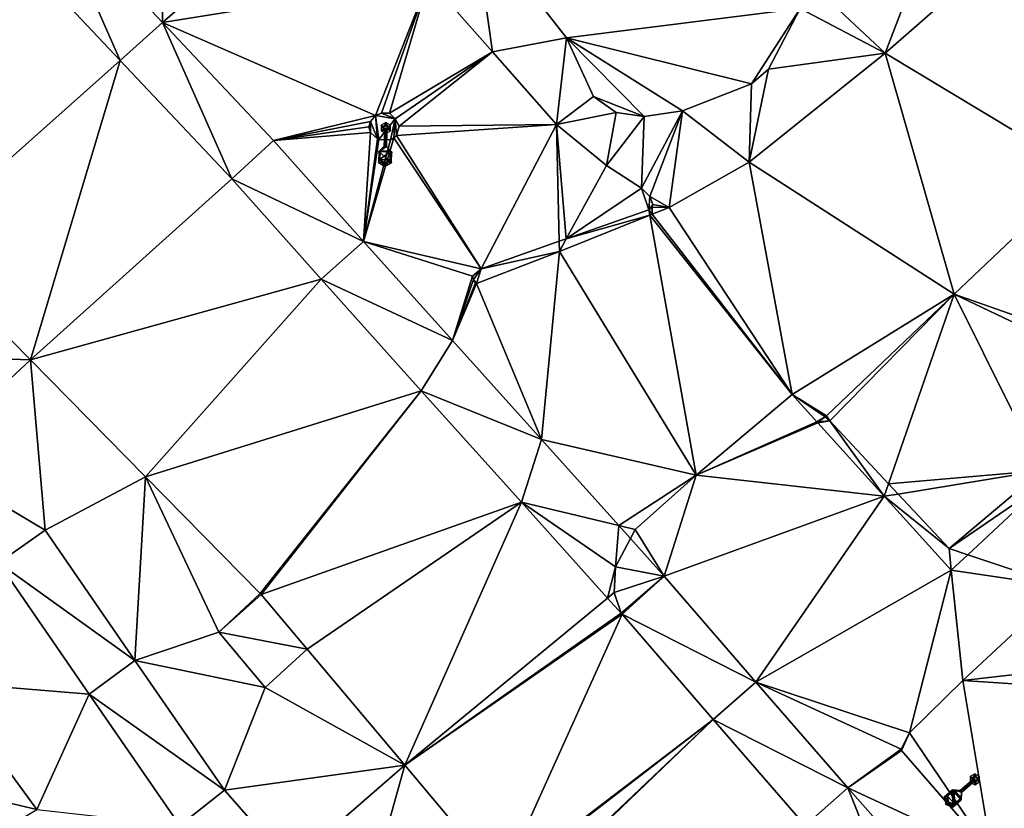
# Model space of a CAD drawing. Header units: inches. Extents: x 572839 to 573167, y 7035528 to 7035769.
# Tile 25 of 50: x 573003 to 573030, y 7035648 to 7035669. Entities that reach past the tile are written whole.
import ezdxf

# ---------------------------------------------------------------- set-up
doc = ezdxf.new("R2010")
doc.units = ezdxf.units.IN
doc.header["$MEASUREMENT"] = 0
for name, color, linetype in [('Objekter_Mast', 10, 'Continuous'), ('Terreng_ortofoto', 10, 'Continuous'), ('Veg', 10, 'Continuous')]:
    doc.layers.add(name, color=color, linetype=linetype)

msp = doc.modelspace()

# ---------------------------------------------------------------- linework, layer by layer
at = {"layer": 'Terreng_ortofoto'}
for points in [[(573003.833, 7035672.526, 37.956), (573006.868, 7035669.301, 37.941), (573006.81, 7035674.78, 38.21)], [(573006.868, 7035669.301, 37.941), (573011.54, 7035673.385, 38.15), (573006.81, 7035674.78, 38.21)], [(573035.516, 7035668.558, 38.506), (573032.38, 7035673.521, 38.53), (573029.495, 7035670.995, 38.38)], [(573006.868, 7035669.301, 37.941), (573014.14, 7035670.48, 38.15), (573011.54, 7035673.385, 38.15)], [(573005.714, 7035668.266, 37.961), (573003.833, 7035672.526, 37.956), (573002.669, 7035671.501, 37.973)], [(573005.714, 7035668.266, 37.961), (573006.868, 7035669.301, 37.941), (573003.833, 7035672.526, 37.956)], [(573015.885, 7035668.501, 38.12), (573015.37, 7035672.122, 39), (573014.14, 7035670.48, 38.15)], [(573017.9, 7035668.882, 39), (573024.29, 7035669.682, 39), (573015.37, 7035672.122, 39)], [(573017.9, 7035668.882, 39), (573015.37, 7035672.122, 39), (573015.885, 7035668.501, 38.12)], [(573005.714, 7035668.266, 37.961), (573002.669, 7035671.501, 37.973), (573000.112, 7035663.284, 38.086)], [(573026.61, 7035668.47, 38.23), (573029.495, 7035670.995, 38.38), (573027.51, 7035670.823, 39)], [(573032.008, 7035665.219, 38.394), (573029.495, 7035670.995, 38.38), (573026.61, 7035668.47, 38.23)], [(573035.516, 7035668.558, 38.506), (573029.495, 7035670.995, 38.38), (573032.008, 7035665.219, 38.394)], [(573024.94, 7035670.032, 39), (573026.61, 7035668.47, 38.23), (573027.51, 7035670.823, 39)], [(573006.868, 7035669.301, 37.941), (573012.69, 7035666.76, 38.05), (573014.14, 7035670.48, 38.15)], [(573012.69, 7035666.76, 38.05), (573012.85, 7035666.83, 38.05), (573014.14, 7035670.48, 38.15)], [(573012.85, 7035666.83, 38.05), (573013.07, 7035666.83, 38.05), (573014.14, 7035670.48, 38.15)], [(573013.07, 7035666.83, 38.05), (573015.885, 7035668.501, 38.12), (573014.14, 7035670.48, 38.15)], [(573024.94, 7035670.032, 39), (573024.29, 7035669.682, 39), (573026.61, 7035668.47, 38.23)], [(573017.9, 7035668.882, 39), (573022.96, 7035667.632, 39), (573024.29, 7035669.682, 39)], [(573024.29, 7035669.682, 39), (573022.96, 7035667.632, 39), (573023.42, 7035668.032, 39)], [(573024.29, 7035669.682, 39), (573023.42, 7035668.032, 39), (573026.61, 7035668.47, 38.23)], [(573005.714, 7035668.266, 37.961), (573008.76, 7035665.03, 37.95), (573006.868, 7035669.301, 37.941)], [(573006.868, 7035669.301, 37.941), (573008.76, 7035665.03, 37.95), (573009.903, 7035666.077, 37.926)], [(573006.868, 7035669.301, 37.941), (573009.903, 7035666.077, 37.926), (573012.69, 7035666.76, 38.05)], [(573017.9, 7035668.882, 39), (573015.885, 7035668.501, 38.12), (573017.63, 7035666.521, 38.09)], [(573017.9, 7035668.882, 39), (573017.63, 7035666.521, 38.09), (573018.64, 7035667.282, 39)], [(573017.9, 7035668.882, 39), (573020.03, 7035666.732, 39), (573021.07, 7035666.892, 39)], [(573017.9, 7035668.882, 39), (573021.07, 7035666.892, 39), (573022.96, 7035667.632, 39)], [(573017.9, 7035668.882, 39), (573018.64, 7035667.282, 39), (573020.03, 7035666.732, 39)], [(573013.22, 7035666.67, 38.05), (573015.885, 7035668.501, 38.12), (573013.07, 7035666.83, 38.05)], [(573013.22, 7035666.67, 38.05), (573013.33, 7035666.47, 38.05), (573015.885, 7035668.501, 38.12)], [(573013.33, 7035666.47, 38.05), (573017.63, 7035666.521, 38.09), (573015.885, 7035668.501, 38.12)], [(573028.499, 7035661.879, 38.282), (573026.61, 7035668.47, 38.23), (573022.89, 7035665.49, 38.15)], [(573026.61, 7035668.47, 38.23), (573023.42, 7035668.032, 39), (573022.89, 7035665.49, 38.15)], [(573028.499, 7035661.879, 38.282), (573032.008, 7035665.219, 38.394), (573026.61, 7035668.47, 38.23)], [(573003.258, 7035660.086, 38.094), (573005.714, 7035668.266, 37.961), (573000.112, 7035663.284, 38.086)], [(573003.258, 7035660.086, 38.094), (573008.76, 7035665.03, 37.95), (573005.714, 7035668.266, 37.961)], [(573022.96, 7035667.632, 39), (573022.89, 7035665.49, 38.15), (573023.42, 7035668.032, 39)], [(573021.07, 7035666.892, 39), (573022.89, 7035665.49, 38.15), (573022.96, 7035667.632, 39)], [(573018.64, 7035667.282, 39), (573017.63, 7035666.521, 38.09), (573019.26, 7035666.842, 39)], [(573018.64, 7035667.282, 39), (573019.26, 7035666.842, 39), (573020.03, 7035666.732, 39)], [(573012.69, 7035666.76, 38.05), (573009.903, 7035666.077, 37.926), (573012.55, 7035666.601, 38.05)], [(573012.69, 7035666.76, 38.05), (573012.55, 7035666.601, 38.05), (573012.745, 7035666.123, 38.05)], [(573012.69, 7035666.76, 38.05), (573013.22, 7035666.67, 38.05), (573012.85, 7035666.83, 38.05)], [(573012.69, 7035666.76, 38.05), (573012.745, 7035666.123, 38.05), (573012.78, 7035666.109, 38.05)], [(573012.69, 7035666.76, 38.05), (573012.78, 7035666.109, 38.05), (573013.22, 7035666.67, 38.05)], [(573013.22, 7035666.67, 38.05), (573012.78, 7035666.109, 38.05), (573013.1, 7035666.101, 38.05)], [(573012.85, 7035666.83, 38.05), (573013.22, 7035666.67, 38.05), (573013.07, 7035666.83, 38.05)], [(573013.22, 7035666.67, 38.05), (573013.1, 7035666.101, 38.05), (573013.19, 7035666.15, 38.05)], [(573013.22, 7035666.67, 38.05), (573013.19, 7035666.15, 38.05), (573013.26, 7035666.22, 38.05)], [(573013.22, 7035666.67, 38.05), (573013.26, 7035666.22, 38.05), (573013.33, 7035666.47, 38.05)], [(573019.26, 7035666.842, 39), (573017.63, 7035666.521, 38.09), (573019, 7035665.4, 38.09)], [(573019.26, 7035666.842, 39), (573019, 7035665.4, 38.09), (573020.03, 7035666.732, 39)], [(573020.03, 7035666.732, 39), (573019, 7035665.4, 38.09), (573019.95, 7035664.78, 38.12)], [(573021.07, 7035666.892, 39), (573020.03, 7035666.732, 39), (573019.95, 7035664.78, 38.12)], [(573021.07, 7035666.892, 39), (573019.95, 7035664.78, 38.12), (573020.18, 7035664.55, 38.12)], [(573021.07, 7035666.892, 39), (573020.18, 7035664.55, 38.12), (573020.71, 7035664.25, 38.11)], [(573021.07, 7035666.892, 39), (573020.71, 7035664.25, 38.11), (573022.89, 7035665.49, 38.15)], [(573009.903, 7035666.077, 37.926), (573012.5, 7035666.45, 38.05), (573012.55, 7035666.601, 38.05)], [(573009.903, 7035666.077, 37.926), (573012.55, 7035666.3, 38.05), (573012.5, 7035666.45, 38.05)], [(573012.55, 7035666.601, 38.05), (573012.5, 7035666.45, 38.05), (573012.55, 7035666.3, 38.05)], [(573012.55, 7035666.601, 38.05), (573012.55, 7035666.3, 38.05), (573012.745, 7035666.123, 38.05)], [(573013.33, 7035666.47, 38.05), (573013.26, 7035666.22, 38.05), (573017.63, 7035666.521, 38.09)], [(573013.26, 7035666.22, 38.05), (573015.57, 7035662.57, 38.02), (573017.63, 7035666.521, 38.09)], [(573017.63, 7035666.521, 38.09), (573015.57, 7035662.57, 38.02), (573017.704, 7035663.325, 38.067)], [(573017.63, 7035666.521, 38.09), (573017.704, 7035663.325, 38.067), (573017.899, 7035663.394, 38.071)], [(573017.63, 7035666.521, 38.09), (573017.899, 7035663.394, 38.071), (573019, 7035665.4, 38.09)], [(573009.903, 7035666.077, 37.926), (573012.356, 7035663.322, 37.977), (573012.55, 7035666.3, 38.05)], [(573012.356, 7035663.322, 37.977), (573012.745, 7035666.123, 38.05), (573012.55, 7035666.3, 38.05)], [(573013.1, 7035666.101, 38.05), (573012.356, 7035663.322, 37.977), (573013.19, 7035666.15, 38.05)], [(573012.356, 7035663.322, 37.977), (573015.57, 7035662.57, 38.02), (573013.19, 7035666.15, 38.05)], [(573013.26, 7035666.22, 38.05), (573013.19, 7035666.15, 38.05), (573015.57, 7035662.57, 38.02)], [(573009.903, 7035666.077, 37.926), (573008.76, 7035665.03, 37.95), (573012.356, 7035663.322, 37.977)], [(573012.356, 7035663.322, 37.977), (573012.78, 7035666.109, 38.05), (573012.745, 7035666.123, 38.05)], [(573013.1, 7035666.101, 38.05), (573012.78, 7035666.109, 38.05), (573012.356, 7035663.322, 37.977)], [(573017.899, 7035663.394, 38.071), (573019.95, 7035664.78, 38.12), (573019, 7035665.4, 38.09)], [(573020.71, 7035664.25, 38.11), (573024.07, 7035659.14, 38.22), (573022.89, 7035665.49, 38.15)], [(573028.499, 7035661.879, 38.282), (573022.89, 7035665.49, 38.15), (573024.07, 7035659.14, 38.22)], [(573034.012, 7035659.94, 38.223), (573032.008, 7035665.219, 38.394), (573028.499, 7035661.879, 38.282)], [(573003.258, 7035660.086, 38.094), (573011.2, 7035662.29, 38), (573008.76, 7035665.03, 37.95)], [(573008.76, 7035665.03, 37.95), (573011.2, 7035662.29, 38), (573012.356, 7035663.322, 37.977)], [(573017.899, 7035663.394, 38.071), (573020.15, 7035664.19, 38.12), (573019.95, 7035664.78, 38.12)], [(573019.95, 7035664.78, 38.12), (573020.15, 7035664.19, 38.12), (573020.18, 7035664.55, 38.12)], [(573020.18, 7035664.55, 38.12), (573020.15, 7035664.19, 38.12), (573020.26, 7035664.33, 38.12)], [(573020.71, 7035664.25, 38.11), (573020.18, 7035664.55, 38.12), (573020.26, 7035664.33, 38.12)], [(573020.15, 7035664.19, 38.12), (573020.24, 7035664.26, 38.12), (573020.26, 7035664.33, 38.12)], [(573020.15, 7035664.19, 38.12), (573020.247, 7035664.065, 38.099), (573020.24, 7035664.26, 38.12)], [(573020.71, 7035664.25, 38.11), (573020.26, 7035664.33, 38.12), (573020.24, 7035664.26, 38.12)], [(573020.71, 7035664.25, 38.11), (573020.24, 7035664.26, 38.12), (573020.247, 7035664.065, 38.099)], [(573020.71, 7035664.25, 38.11), (573020.247, 7035664.065, 38.099), (573024.07, 7035659.14, 38.22)], [(573021.45, 7035656.94, 38.15), (573020.177, 7035664.037, 38.098), (573017.71, 7035663.05, 38.04)], [(573017.71, 7035663.05, 38.04), (573020.177, 7035664.037, 38.098), (573017.899, 7035663.394, 38.071)], [(573017.899, 7035663.394, 38.071), (573020.177, 7035664.037, 38.098), (573020.15, 7035664.19, 38.12)], [(573020.15, 7035664.19, 38.12), (573020.177, 7035664.037, 38.098), (573020.247, 7035664.065, 38.099)], [(573020.247, 7035664.065, 38.099), (573020.177, 7035664.037, 38.098), (573024.07, 7035659.14, 38.22)], [(573021.45, 7035656.94, 38.15), (573024.07, 7035659.14, 38.22), (573020.177, 7035664.037, 38.098)], [(572998.337, 7035660.247, 38.16), (573003.258, 7035660.086, 38.094), (573000.112, 7035663.284, 38.086)], [(573014.787, 7035660.616, 38.035), (573012.356, 7035663.322, 37.977), (573011.2, 7035662.29, 38)], [(573012.356, 7035663.322, 37.977), (573015.34, 7035662.37, 38.02), (573015.57, 7035662.57, 38.02)], [(573014.787, 7035660.616, 38.035), (573015.34, 7035662.37, 38.02), (573012.356, 7035663.322, 37.977)], [(573015.57, 7035662.57, 38.02), (573017.71, 7035663.05, 38.04), (573017.704, 7035663.325, 38.067)], [(573017.704, 7035663.325, 38.067), (573017.71, 7035663.05, 38.04), (573017.899, 7035663.394, 38.071)], [(573017.218, 7035657.91, 38.092), (573017.71, 7035663.05, 38.04), (573015.449, 7035662.177, 38.02)], [(573015.57, 7035662.57, 38.02), (573015.449, 7035662.177, 38.02), (573017.71, 7035663.05, 38.04)], [(573017.218, 7035657.91, 38.092), (573021.45, 7035656.94, 38.15), (573017.71, 7035663.05, 38.04)], [(573014.787, 7035660.616, 38.035), (573015.36, 7035662.28, 38.02), (573015.34, 7035662.37, 38.02)], [(573015.57, 7035662.57, 38.02), (573015.34, 7035662.37, 38.02), (573015.36, 7035662.28, 38.02)], [(573015.57, 7035662.57, 38.02), (573015.36, 7035662.28, 38.02), (573015.449, 7035662.177, 38.02)], [(573003.258, 7035660.086, 38.094), (573006.404, 7035656.888, 38.102), (573011.2, 7035662.29, 38)], [(573013.937, 7035659.243, 38.05), (573011.2, 7035662.29, 38), (573006.404, 7035656.888, 38.102)], [(573013.937, 7035659.243, 38.05), (573014.787, 7035660.616, 38.035), (573011.2, 7035662.29, 38)], [(573014.787, 7035660.616, 38.035), (573015.419, 7035662.187, 38.02), (573015.36, 7035662.28, 38.02)], [(573014.787, 7035660.616, 38.035), (573015.449, 7035662.177, 38.02), (573015.419, 7035662.187, 38.02)], [(573014.787, 7035660.616, 38.035), (573017.218, 7035657.91, 38.092), (573015.449, 7035662.177, 38.02)], [(573015.36, 7035662.28, 38.02), (573015.419, 7035662.187, 38.02), (573015.449, 7035662.177, 38.02)], [(573028.499, 7035661.879, 38.282), (573024.07, 7035659.14, 38.22), (573025.004, 7035658.554, 38.17)], [(573028.499, 7035661.879, 38.282), (573025.004, 7035658.554, 38.17), (573025.097, 7035658.425, 38.17)], [(573028.499, 7035661.879, 38.282), (573025.097, 7035658.425, 38.17), (573026.704, 7035656.704, 38.17)], [(573028.499, 7035661.879, 38.282), (573026.704, 7035656.704, 38.17), (573030.89, 7035657.061, 38.11)], [(573034.012, 7035659.94, 38.223), (573028.499, 7035661.879, 38.282), (573033.525, 7035659.491, 38.205)], [(573033.525, 7035659.491, 38.205), (573028.499, 7035661.879, 38.282), (573030.89, 7035657.061, 38.11)], [(573013.937, 7035659.243, 38.05), (573017.218, 7035657.91, 38.092), (573014.787, 7035660.616, 38.035)], [(572998.337, 7035660.247, 38.16), (573000.363, 7035657.394, 38.16), (573003.258, 7035660.086, 38.094)], [(573003.258, 7035660.086, 38.094), (573000.363, 7035657.394, 38.16), (573003.659, 7035655.43, 38.14)], [(573003.258, 7035660.086, 38.094), (573003.659, 7035655.43, 38.14), (573006.404, 7035656.888, 38.102)], [(573013.937, 7035659.243, 38.05), (573006.404, 7035656.888, 38.102), (573009.536, 7035653.704, 38.11)], [(573013.937, 7035659.243, 38.05), (573009.536, 7035653.704, 38.11), (573009.563, 7035653.675, 38.11)], [(573013.937, 7035659.243, 38.05), (573009.563, 7035653.675, 38.11), (573016.673, 7035656.197, 38.1)], [(573013.937, 7035659.243, 38.05), (573016.673, 7035656.197, 38.1), (573017.218, 7035657.91, 38.092)], [(573021.45, 7035656.94, 38.15), (573024.747, 7035658.395, 38.21), (573024.07, 7035659.14, 38.22)], [(573024.07, 7035659.14, 38.22), (573024.747, 7035658.395, 38.21), (573024.974, 7035658.529, 38.17)], [(573024.07, 7035659.14, 38.22), (573024.974, 7035658.529, 38.17), (573025.004, 7035658.554, 38.17)], [(573021.45, 7035656.94, 38.15), (573024.773, 7035658.365, 38.21), (573024.747, 7035658.395, 38.21)], [(573021.45, 7035656.94, 38.15), (573026.585, 7035656.36, 38.19), (573024.773, 7035658.365, 38.21)], [(573024.747, 7035658.395, 38.21), (573024.776, 7035658.391, 38.21), (573024.974, 7035658.529, 38.17)], [(573024.747, 7035658.395, 38.21), (573024.773, 7035658.365, 38.21), (573024.776, 7035658.391, 38.21)], [(573024.773, 7035658.365, 38.21), (573026.585, 7035656.36, 38.19), (573025.097, 7035658.425, 38.17)], [(573024.773, 7035658.365, 38.21), (573025.097, 7035658.425, 38.17), (573024.776, 7035658.391, 38.21)], [(573024.776, 7035658.391, 38.21), (573025.097, 7035658.425, 38.17), (573024.974, 7035658.529, 38.17)], [(573025.004, 7035658.554, 38.17), (573024.974, 7035658.529, 38.17), (573025.004, 7035658.525, 38.17)], [(573024.974, 7035658.529, 38.17), (573025.097, 7035658.425, 38.17), (573025.004, 7035658.525, 38.17)], [(573025.004, 7035658.554, 38.17), (573025.004, 7035658.525, 38.17), (573025.097, 7035658.425, 38.17)], [(573026.585, 7035656.36, 38.19), (573026.704, 7035656.704, 38.17), (573025.097, 7035658.425, 38.17)], [(573017.218, 7035657.91, 38.092), (573016.673, 7035656.197, 38.1), (573019.33, 7035655.558, 38.142)], [(573017.218, 7035657.91, 38.092), (573019.33, 7035655.558, 38.142), (573021.45, 7035656.94, 38.15)], [(573000.363, 7035657.394, 38.16), (573002.39, 7035654.54, 38.16), (573003.659, 7035655.43, 38.14)], [(573030.89, 7035657.061, 38.11), (573026.704, 7035656.704, 38.17), (573026.967, 7035656.422, 38.17)], [(573030.89, 7035657.061, 38.11), (573026.967, 7035656.422, 38.17), (573028.36, 7035654.93, 38.17)], [(573030.89, 7035657.061, 38.11), (573028.36, 7035654.93, 38.17), (573030.956, 7035656.705, 38.218)], [(573003.659, 7035655.43, 38.14), (573006.111, 7035651.878, 38.188), (573006.404, 7035656.888, 38.102)], [(573006.111, 7035651.878, 38.188), (573008.403, 7035652.646, 38.142), (573006.404, 7035656.888, 38.102)], [(573006.404, 7035656.888, 38.102), (573008.403, 7035652.646, 38.142), (573009.536, 7035653.704, 38.11)], [(573021.45, 7035656.94, 38.15), (573019.33, 7035655.558, 38.142), (573019.78, 7035655.45, 38.15)], [(573021.45, 7035656.94, 38.15), (573019.78, 7035655.45, 38.15), (573020.573, 7035654.175, 38.148)], [(573021.45, 7035656.94, 38.15), (573020.573, 7035654.175, 38.148), (573026.585, 7035656.36, 38.19)], [(573026.585, 7035656.36, 38.19), (573026.967, 7035656.422, 38.17), (573026.704, 7035656.704, 38.17)], [(573028.36, 7035654.93, 38.17), (573028.864, 7035654.762, 38.178), (573030.956, 7035656.705, 38.218)], [(573028.864, 7035654.762, 38.178), (573031.48, 7035653.89, 38.115), (573030.956, 7035656.705, 38.218)], [(573016.673, 7035656.197, 38.1), (573009.563, 7035653.675, 38.11), (573010.82, 7035652.18, 38.13)], [(573016.673, 7035656.197, 38.1), (573010.82, 7035652.18, 38.13), (573013.485, 7035649.01, 38.15)], [(573016.673, 7035656.197, 38.1), (573013.485, 7035649.01, 38.15), (573019.026, 7035653.578, 38.143)], [(573016.673, 7035656.197, 38.1), (573019.026, 7035653.578, 38.143), (573019.24, 7035654.43, 38.15)], [(573016.673, 7035656.197, 38.1), (573019.24, 7035654.43, 38.15), (573019.33, 7035655.558, 38.142)], [(573020.573, 7035654.175, 38.148), (573023.079, 7035651.283, 38.162), (573026.585, 7035656.36, 38.19)], [(573026.585, 7035656.36, 38.19), (573023.079, 7035651.283, 38.162), (573028.41, 7035654.34, 38.17)], [(573026.585, 7035656.36, 38.19), (573028.36, 7035654.93, 38.17), (573026.967, 7035656.422, 38.17)], [(573026.585, 7035656.36, 38.19), (573028.41, 7035654.34, 38.17), (573028.36, 7035654.93, 38.17)], [(573003.659, 7035655.43, 38.14), (573002.39, 7035654.54, 38.16), (573006.111, 7035651.878, 38.188)], [(573019.33, 7035655.558, 38.142), (573019.24, 7035654.43, 38.15), (573019.649, 7035655.203, 38.15)], [(573019.78, 7035655.45, 38.15), (573019.33, 7035655.558, 38.142), (573019.649, 7035655.203, 38.15)], [(573019.78, 7035655.45, 38.15), (573019.649, 7035655.203, 38.15), (573020.573, 7035654.175, 38.148)], [(573020.573, 7035654.175, 38.148), (573019.649, 7035655.203, 38.15), (573019.24, 7035654.43, 38.15)], [(573028.36, 7035654.93, 38.17), (573028.41, 7035654.34, 38.17), (573028.864, 7035654.762, 38.178)], [(573028.41, 7035654.34, 38.17), (573031.48, 7035653.89, 38.115), (573028.864, 7035654.762, 38.178)], [(573002.39, 7035654.54, 38.16), (573000.88, 7035651.28, 38.29), (573004.865, 7035650.955, 38.22)], [(573002.39, 7035654.54, 38.16), (573004.865, 7035650.955, 38.22), (573006.111, 7035651.878, 38.188)], [(573019.24, 7035654.43, 38.15), (573019.026, 7035653.578, 38.143), (573019.21, 7035653.73, 38.11)], [(573020.573, 7035654.175, 38.148), (573019.24, 7035654.43, 38.15), (573019.21, 7035653.73, 38.11)], [(573028.41, 7035654.34, 38.17), (573023.079, 7035651.283, 38.162), (573027.27, 7035649.9, 38.16)], [(573028.41, 7035654.34, 38.17), (573027.27, 7035649.9, 38.16), (573028.73, 7035651.33, 38.1)], [(573028.41, 7035654.34, 38.17), (573028.73, 7035651.33, 38.1), (573031.48, 7035653.89, 38.115)], [(573020.573, 7035654.175, 38.148), (573019.21, 7035653.73, 38.11), (573019.397, 7035653.165, 38.15)], [(573020.573, 7035654.175, 38.148), (573019.397, 7035653.165, 38.15), (573019.41, 7035653.15, 38.149)], [(573020.573, 7035654.175, 38.148), (573019.41, 7035653.15, 38.149), (573019.423, 7035653.135, 38.15)], [(573020.573, 7035654.175, 38.148), (573019.423, 7035653.135, 38.15), (573023.079, 7035651.283, 38.162)], [(573031.48, 7035653.89, 38.115), (573028.73, 7035651.33, 38.1), (573032.46, 7035651.752, 38)], [(573008.403, 7035652.646, 38.142), (573009.563, 7035653.675, 38.11), (573009.536, 7035653.704, 38.11)], [(573008.403, 7035652.646, 38.142), (573010.82, 7035652.18, 38.13), (573009.563, 7035653.675, 38.11)], [(573013.485, 7035649.01, 38.15), (573019.397, 7035653.165, 38.15), (573019.026, 7035653.578, 38.143)], [(573019.21, 7035653.73, 38.11), (573019.026, 7035653.578, 38.143), (573019.397, 7035653.165, 38.15)], [(573013.485, 7035649.01, 38.15), (573019.41, 7035653.15, 38.149), (573019.397, 7035653.165, 38.15)], [(573013.485, 7035649.01, 38.15), (573019.423, 7035653.135, 38.15), (573019.41, 7035653.15, 38.149)], [(573013.485, 7035649.01, 38.15), (573016.137, 7035645.855, 38.17), (573019.423, 7035653.135, 38.15)], [(573021.915, 7035650.26, 38.165), (573019.423, 7035653.135, 38.15), (573016.137, 7035645.855, 38.17)], [(573021.915, 7035650.26, 38.165), (573023.079, 7035651.283, 38.162), (573019.423, 7035653.135, 38.15)], [(573006.111, 7035651.878, 38.188), (573009.673, 7035651.136, 38.16), (573008.403, 7035652.646, 38.142)], [(573008.403, 7035652.646, 38.142), (573009.673, 7035651.136, 38.16), (573010.82, 7035652.18, 38.13)], [(573009.673, 7035651.136, 38.16), (573013.485, 7035649.01, 38.15), (573010.82, 7035652.18, 38.13)], [(573006.111, 7035651.878, 38.188), (573004.865, 7035650.955, 38.22), (573008.563, 7035648.327, 38.236)], [(573006.111, 7035651.878, 38.188), (573008.563, 7035648.327, 38.236), (573009.673, 7035651.136, 38.16)], [(573032.73, 7035651.062, 38), (573032.46, 7035651.752, 38), (573028.73, 7035651.33, 38.1)], [(573000.88, 7035651.28, 38.29), (573001.103, 7035648.353, 38.352), (573003.43, 7035647.8, 38.33)], [(573000.88, 7035651.28, 38.29), (573003.43, 7035647.8, 38.33), (573004.865, 7035650.955, 38.22)], [(573009.673, 7035651.136, 38.16), (573008.563, 7035648.327, 38.236), (573013.485, 7035649.01, 38.15)], [(573021.915, 7035650.26, 38.165), (573025.586, 7035648.391, 38.176), (573023.079, 7035651.283, 38.162)], [(573027.27, 7035649.9, 38.16), (573023.079, 7035651.283, 38.162), (573027.049, 7035649.448, 38.16)], [(573023.079, 7035651.283, 38.162), (573025.586, 7035648.391, 38.176), (573027.049, 7035649.448, 38.16)], [(573027.27, 7035649.9, 38.16), (573029.525, 7035646.572, 38.16), (573028.73, 7035651.33, 38.1)], [(573032.73, 7035651.062, 38), (573028.73, 7035651.33, 38.1), (573029.525, 7035646.572, 38.16)], [(573004.865, 7035650.955, 38.22), (573003.43, 7035647.8, 38.33), (573007.34, 7035647.37, 38.28)], [(573004.865, 7035650.955, 38.22), (573007.34, 7035647.37, 38.28), (573008.563, 7035648.327, 38.236)], [(573032.73, 7035651.062, 38), (573029.525, 7035646.572, 38.16), (573036.94, 7035648.012, 38)], [(573021.915, 7035650.26, 38.165), (573016.137, 7035645.855, 38.17), (573024.42, 7035647.37, 38.18)], [(573021.915, 7035650.26, 38.165), (573024.42, 7035647.37, 38.18), (573025.586, 7035648.391, 38.176)], [(573027.27, 7035649.9, 38.16), (573027.049, 7035649.448, 38.16), (573027.053, 7035649.415, 38.16)], [(573027.27, 7035649.9, 38.16), (573027.053, 7035649.415, 38.16), (573029.525, 7035646.572, 38.16)], [(573027.049, 7035649.448, 38.16), (573025.586, 7035648.391, 38.176), (573027.053, 7035649.415, 38.16)], [(573025.586, 7035648.391, 38.176), (573029.525, 7035646.572, 38.16), (573027.053, 7035649.415, 38.16)], [(573008.563, 7035648.327, 38.236), (573010.358, 7035646.295, 38.235), (573013.485, 7035649.01, 38.15)], [(573013.485, 7035649.01, 38.15), (573010.358, 7035646.295, 38.235), (573012.154, 7035644.263, 38.233)], [(573013.485, 7035649.01, 38.15), (573012.154, 7035644.263, 38.233), (573016.137, 7035645.855, 38.17)], [(573025.586, 7035648.391, 38.176), (573024.42, 7035647.37, 38.18), (573027.296, 7035644.122, 38.134)], [(573025.586, 7035648.391, 38.176), (573027.296, 7035644.122, 38.134), (573028.461, 7035645.145, 38.152)], [(573025.586, 7035648.391, 38.176), (573028.461, 7035645.145, 38.152), (573029.525, 7035646.572, 38.16)], [(573001.103, 7035648.353, 38.352), (573002.248, 7035647.104, 38.362), (573003.43, 7035647.8, 38.33)], [(573008.563, 7035648.327, 38.236), (573007.34, 7035647.37, 38.28), (573010.358, 7035646.295, 38.235)], [(573036.94, 7035648.012, 38), (573029.525, 7035646.572, 38.16), (573032.01, 7035643.715, 38.16)]]:
    msp.add_3dface(points, dxfattribs=at)
at = {"layer": 'Veg', "color": 7}
for points in [[(573000.112, 7035663.284, 38.086), (573005.714, 7035668.266, 37.961), (573002.669, 7035671.501, 37.973)], [(573000.112, 7035663.284, 38.086), (573003.258, 7035660.086, 38.094), (573005.714, 7035668.266, 37.961)], [(573003.258, 7035660.086, 38.094), (573008.76, 7035665.03, 37.95), (573005.714, 7035668.266, 37.961)], [(573003.258, 7035660.086, 38.094), (573011.2, 7035662.29, 38), (573008.76, 7035665.03, 37.95)], [(573003.258, 7035660.086, 38.094), (573006.404, 7035656.888, 38.102), (573011.2, 7035662.29, 38)], [(573006.404, 7035656.888, 38.102), (573013.937, 7035659.243, 38.05), (573011.2, 7035662.29, 38)], [(573006.404, 7035656.888, 38.102), (573009.536, 7035653.704, 38.11), (573013.937, 7035659.243, 38.05)], [(573009.536, 7035653.704, 38.11), (573009.563, 7035653.675, 38.11), (573013.937, 7035659.243, 38.05)], [(573009.563, 7035653.675, 38.11), (573016.673, 7035656.197, 38.1), (573013.937, 7035659.243, 38.05)], [(573009.563, 7035653.675, 38.11), (573010.82, 7035652.18, 38.13), (573016.673, 7035656.197, 38.1)], [(573010.82, 7035652.18, 38.13), (573013.485, 7035649.01, 38.15), (573016.673, 7035656.197, 38.1)], [(573013.485, 7035649.01, 38.15), (573019.026, 7035653.578, 38.143), (573016.673, 7035656.197, 38.1)], [(573000.88, 7035651.28, 38.29), (573004.865, 7035650.955, 38.22), (573002.39, 7035654.54, 38.16)], [(573013.485, 7035649.01, 38.15), (573019.397, 7035653.165, 38.15), (573019.026, 7035653.578, 38.143)], [(573013.485, 7035649.01, 38.15), (573019.41, 7035653.15, 38.149), (573019.397, 7035653.165, 38.15)], [(573013.485, 7035649.01, 38.15), (573019.423, 7035653.135, 38.15), (573019.41, 7035653.15, 38.149)], [(573013.485, 7035649.01, 38.15), (573016.137, 7035645.855, 38.17), (573019.423, 7035653.135, 38.15)], [(573016.137, 7035645.855, 38.17), (573021.915, 7035650.26, 38.165), (573019.423, 7035653.135, 38.15)], [(573003.43, 7035647.8, 38.33), (573004.865, 7035650.955, 38.22), (573000.88, 7035651.28, 38.29)], [(573003.43, 7035647.8, 38.33), (573007.34, 7035647.37, 38.28), (573004.865, 7035650.955, 38.22)], [(573016.137, 7035645.855, 38.17), (573016.163, 7035645.825, 38.17), (573021.915, 7035650.26, 38.165)], [(573016.163, 7035645.825, 38.17), (573016.637, 7035645.255, 38.17), (573021.915, 7035650.26, 38.165)], [(573016.637, 7035645.255, 38.17), (573016.663, 7035645.225, 38.17), (573021.915, 7035650.26, 38.165)], [(573016.663, 7035645.225, 38.17), (573024.42, 7035647.37, 38.18), (573021.915, 7035650.26, 38.165)]]:
    msp.add_3dface(points, dxfattribs=at)

# ---------------------------------------------------------------- meshes
at = {"layer": 'Objekter_Mast', "color": 24, "true_color": 0xaa170d}
mesh = msp.add_polyface(dxfattribs=at)
corners = [(573013.022, 7035666.39, 46.44), (573012.971, 7035666.27, 38.05), (573013.1, 7035666.346, 38.05), (573012.97, 7035666.36, 46.44), (573012.918, 7035666.45, 46.44), (573012.97, 7035666.57, 38.05), (573012.84, 7035666.494, 38.05), (573012.97, 7035666.48, 46.44), (573012.987, 7035665.919, 46.14), (573013, 7035666.419, 46.02), (573012.97, 7035666.42, 46.02), (573012.94, 7035666.421, 46.02), (573012.927, 7035665.921, 46.14), (573012.773, 7035665.775, 46.194), (573013.133, 7035665.765, 46.194), (573013.125, 7035665.466, 46.269), (573012.765, 7035665.475, 46.269), (573012.942, 7035665.365, 46.32), (573012.991, 7035666.314, 46.14), (573012.967, 7035666.315, 46.14), (573012.933, 7035665.916, 46.26), (573012.809, 7035665.799, 46.314), (573012.84, 7035666.344, 38.05), (573012.918, 7035666.39, 46.44), (573013.022, 7035666.45, 46.44), (573013.1, 7035666.495, 38.05), (573012.943, 7035666.316, 46.14), (573013.091, 7035665.551, 46.389), (573012.945, 7035665.471, 46.44), (573012.981, 7035665.914, 46.26), (573013.097, 7035665.791, 46.314), (573012.803, 7035665.559, 46.389)]
mesh.append_faces([[corners[k] for k in face] for face in [(27, 28, 17), (27, 17, 15), (24, 0, 2), (24, 2, 25), (18, 29, 8), (18, 8, 9), (28, 31, 17), (31, 16, 17), (28, 31, 17), (31, 16, 17), (3, 23, 22), (3, 22, 1), (20, 29, 19), (27, 31, 28), (20, 21, 29), (21, 31, 30), (30, 31, 27), (29, 21, 30), (19, 26, 20), (29, 18, 19), (29, 30, 14), (29, 14, 8), (21, 20, 13), (20, 12, 13), (28, 31, 17), (31, 16, 17), (20, 26, 12), (26, 11, 12), (18, 29, 8), (18, 8, 9), (29, 30, 14), (29, 14, 8), (29, 30, 14), (29, 14, 8), (20, 26, 12), (26, 11, 12), (4, 7, 5), (4, 5, 6), (30, 27, 14), (27, 15, 14), (24, 0, 2), (24, 2, 25), (27, 28, 17), (27, 17, 15), (20, 29, 19), (27, 31, 28), (20, 21, 29), (21, 31, 30), (30, 31, 27), (29, 21, 30), (19, 26, 20), (29, 18, 19), (31, 21, 13), (31, 13, 16), (0, 3, 1), (0, 1, 2), (23, 4, 6), (23, 6, 22), (18, 29, 8), (18, 8, 9), (31, 21, 13), (31, 13, 16), (30, 27, 14), (27, 15, 14), (7, 24, 5), (24, 25, 5), (21, 20, 13), (20, 12, 13), (30, 27, 14), (27, 15, 14), (0, 3, 1), (0, 1, 2), (31, 21, 13), (31, 13, 16), (20, 29, 19), (27, 31, 28), (20, 21, 29), (21, 31, 30), (30, 31, 27), (29, 21, 30), (19, 26, 20), (29, 18, 19), (26, 19, 10), (26, 10, 11), (24, 0, 2), (24, 2, 25), (4, 7, 5), (4, 5, 6), (26, 19, 10), (26, 10, 11), (23, 4, 6), (23, 6, 22), (12, 8, 10), (15, 16, 17), (12, 13, 8), (13, 16, 15), (13, 15, 14), (8, 13, 14), (10, 11, 12), (8, 9, 10), (27, 28, 17), (27, 17, 15), (19, 18, 10), (18, 9, 10), (26, 19, 10), (26, 10, 11), (20, 26, 12), (26, 11, 12), (7, 24, 5), (24, 25, 5), (12, 8, 10), (15, 16, 17), (12, 13, 8), (13, 16, 15), (13, 15, 14), (8, 13, 14), (10, 11, 12), (8, 9, 10), (23, 4, 6), (23, 6, 22), (7, 24, 5), (24, 25, 5), (3, 23, 22), (3, 22, 1), (3, 23, 22), (3, 22, 1), (21, 20, 13), (20, 12, 13), (19, 18, 10), (18, 9, 10), (19, 18, 10), (18, 9, 10), (12, 8, 10), (15, 16, 17), (12, 13, 8), (13, 16, 15), (13, 15, 14), (8, 13, 14), (10, 11, 12), (8, 9, 10), (4, 7, 5), (4, 5, 6), (0, 3, 1), (0, 1, 2)]], dxfattribs={"color": 34})
mesh = msp.add_polyface(dxfattribs=at)
corners = [(573013.022, 7035666.39, 46.44), (573012.971, 7035666.27, 38.05), (573013.1, 7035666.346, 38.05), (573012.97, 7035666.36, 46.44), (573012.918, 7035666.45, 46.44), (573012.97, 7035666.57, 38.05), (573012.84, 7035666.494, 38.05), (573012.97, 7035666.48, 46.44), (573012.987, 7035665.919, 46.14), (573013, 7035666.419, 46.02), (573012.97, 7035666.42, 46.02), (573012.94, 7035666.421, 46.02), (573012.927, 7035665.921, 46.14), (573012.773, 7035665.775, 46.194), (573013.133, 7035665.765, 46.194), (573013.125, 7035665.466, 46.269), (573012.765, 7035665.475, 46.269), (573012.942, 7035665.365, 46.32), (573012.991, 7035666.314, 46.14), (573012.967, 7035666.315, 46.14), (573012.933, 7035665.916, 46.26), (573012.809, 7035665.799, 46.314), (573012.84, 7035666.344, 38.05), (573012.918, 7035666.39, 46.44), (573013.022, 7035666.45, 46.44), (573013.1, 7035666.495, 38.05), (573012.943, 7035666.316, 46.14), (573013.091, 7035665.551, 46.389), (573012.945, 7035665.471, 46.44), (573012.981, 7035665.914, 46.26), (573013.097, 7035665.791, 46.314), (573012.803, 7035665.559, 46.389)]
mesh.append_faces([[corners[k] for k in face] for face in [(27, 28, 17), (27, 17, 15), (24, 0, 2), (24, 2, 25), (18, 29, 8), (18, 8, 9), (28, 31, 17), (31, 16, 17), (28, 31, 17), (31, 16, 17), (3, 23, 22), (3, 22, 1), (20, 29, 19), (27, 31, 28), (20, 21, 29), (21, 31, 30), (30, 31, 27), (29, 21, 30), (19, 26, 20), (29, 18, 19), (29, 30, 14), (29, 14, 8), (21, 20, 13), (20, 12, 13), (28, 31, 17), (31, 16, 17), (20, 26, 12), (26, 11, 12), (18, 29, 8), (18, 8, 9), (29, 30, 14), (29, 14, 8), (29, 30, 14), (29, 14, 8), (20, 26, 12), (26, 11, 12), (4, 7, 5), (4, 5, 6), (30, 27, 14), (27, 15, 14), (24, 0, 2), (24, 2, 25), (27, 28, 17), (27, 17, 15), (20, 29, 19), (27, 31, 28), (20, 21, 29), (21, 31, 30), (30, 31, 27), (29, 21, 30), (19, 26, 20), (29, 18, 19), (31, 21, 13), (31, 13, 16), (0, 3, 1), (0, 1, 2), (23, 4, 6), (23, 6, 22), (18, 29, 8), (18, 8, 9), (31, 21, 13), (31, 13, 16), (30, 27, 14), (27, 15, 14), (7, 24, 5), (24, 25, 5), (21, 20, 13), (20, 12, 13), (30, 27, 14), (27, 15, 14), (0, 3, 1), (0, 1, 2), (31, 21, 13), (31, 13, 16), (20, 29, 19), (27, 31, 28), (20, 21, 29), (21, 31, 30), (30, 31, 27), (29, 21, 30), (19, 26, 20), (29, 18, 19), (26, 19, 10), (26, 10, 11), (24, 0, 2), (24, 2, 25), (4, 7, 5), (4, 5, 6), (26, 19, 10), (26, 10, 11), (23, 4, 6), (23, 6, 22), (12, 8, 10), (15, 16, 17), (12, 13, 8), (13, 16, 15), (13, 15, 14), (8, 13, 14), (10, 11, 12), (8, 9, 10), (27, 28, 17), (27, 17, 15), (19, 18, 10), (18, 9, 10), (26, 19, 10), (26, 10, 11), (20, 26, 12), (26, 11, 12), (7, 24, 5), (24, 25, 5), (12, 8, 10), (15, 16, 17), (12, 13, 8), (13, 16, 15), (13, 15, 14), (8, 13, 14), (10, 11, 12), (8, 9, 10), (23, 4, 6), (23, 6, 22), (7, 24, 5), (24, 25, 5), (3, 23, 22), (3, 22, 1), (3, 23, 22), (3, 22, 1), (21, 20, 13), (20, 12, 13), (19, 18, 10), (18, 9, 10), (19, 18, 10), (18, 9, 10), (12, 8, 10), (15, 16, 17), (12, 13, 8), (13, 16, 15), (13, 15, 14), (8, 13, 14), (10, 11, 12), (8, 9, 10), (4, 7, 5), (4, 5, 6), (0, 3, 1), (0, 1, 2)]])
mesh = msp.add_polyface(dxfattribs=at)
corners = [(573029.112, 7035648.6, 41.81), (573029.061, 7035648.48, 38.137), (573029.19, 7035648.556, 38.137), (573029.06, 7035648.57, 41.81), (573028.695, 7035648.28, 41.63), (573028.688, 7035648.068, 41.564), (573028.702, 7035648.279, 41.51), (573028.683, 7035648.111, 41.684), (573028.663, 7035648.317, 41.63), (573028.663, 7035648.325, 41.51), (573028.451, 7035648.339, 41.564), (573028.494, 7035648.328, 41.684), (573028.313, 7035648.171, 41.759), (573028.225, 7035648.142, 41.639), (573028.264, 7035647.938, 41.69), (573028.344, 7035648.007, 41.81), (573029.112, 7035648.66, 41.81), (573029.19, 7035648.705, 38.137), (573029.06, 7035648.78, 38.137), (573029.06, 7035648.69, 41.81), (573028.965, 7035648.579, 41.51), (573029.06, 7035648.63, 41.39), (573029.04, 7035648.653, 41.39), (573028.981, 7035648.561, 41.51), (573029.008, 7035648.6, 41.81), (573028.93, 7035648.704, 38.137), (573028.93, 7035648.554, 38.137), (573029.008, 7035648.66, 41.81), (573029.08, 7035648.607, 41.39), (573028.461, 7035647.871, 41.639), (573028.996, 7035648.543, 41.51), (573028.502, 7035647.954, 41.759)]
mesh.append_faces([[corners[k] for k in face] for face in [(19, 16, 18), (16, 17, 18), (16, 0, 2), (16, 2, 17), (24, 27, 25), (24, 25, 26), (8, 4, 23), (31, 12, 15), (8, 11, 4), (11, 12, 31), (11, 31, 7), (4, 11, 7), (23, 20, 8), (4, 30, 23), (4, 7, 5), (4, 5, 6), (12, 11, 10), (12, 10, 13), (8, 20, 9), (20, 22, 9), (30, 4, 6), (30, 6, 28), (23, 30, 21), (30, 28, 21), (7, 31, 5), (31, 29, 5), (31, 15, 14), (31, 14, 29), (20, 23, 21), (20, 21, 22), (8, 20, 9), (20, 22, 9), (8, 20, 9), (20, 22, 9), (31, 15, 14), (31, 14, 29), (24, 27, 25), (24, 25, 26), (9, 6, 21), (29, 13, 14), (9, 10, 6), (10, 13, 29), (10, 29, 5), (6, 10, 5), (21, 22, 9), (6, 28, 21), (16, 0, 2), (16, 2, 17), (0, 3, 1), (0, 1, 2), (23, 30, 21), (30, 28, 21), (27, 19, 18), (27, 18, 25), (27, 19, 18), (27, 18, 25), (9, 6, 21), (29, 13, 14), (9, 10, 6), (10, 13, 29), (10, 29, 5), (6, 10, 5), (21, 22, 9), (6, 28, 21), (3, 24, 26), (3, 26, 1), (30, 4, 6), (30, 6, 28), (27, 19, 18), (27, 18, 25), (0, 3, 1), (0, 1, 2), (15, 12, 14), (12, 13, 14), (20, 23, 21), (20, 21, 22), (11, 8, 10), (8, 9, 10), (8, 4, 23), (31, 12, 15), (8, 11, 4), (11, 12, 31), (11, 31, 7), (4, 11, 7), (23, 20, 8), (4, 30, 23), (30, 4, 6), (30, 6, 28), (15, 12, 14), (12, 13, 14), (12, 11, 10), (12, 10, 13), (11, 8, 10), (8, 9, 10), (7, 31, 5), (31, 29, 5), (7, 31, 5), (31, 29, 5), (31, 15, 14), (31, 14, 29), (3, 24, 26), (3, 26, 1), (8, 4, 23), (31, 12, 15), (8, 11, 4), (11, 12, 31), (11, 31, 7), (4, 11, 7), (23, 20, 8), (4, 30, 23), (23, 30, 21), (30, 28, 21), (9, 6, 21), (29, 13, 14), (9, 10, 6), (10, 13, 29), (10, 29, 5), (6, 10, 5), (21, 22, 9), (6, 28, 21), (16, 0, 2), (16, 2, 17), (3, 24, 26), (3, 26, 1), (24, 27, 25), (24, 25, 26), (20, 23, 21), (20, 21, 22), (19, 16, 18), (16, 17, 18), (12, 11, 10), (12, 10, 13), (19, 16, 18), (16, 17, 18), (15, 12, 14), (12, 13, 14), (11, 8, 10), (8, 9, 10), (4, 7, 5), (4, 5, 6), (4, 7, 5), (4, 5, 6), (0, 3, 1), (0, 1, 2)]], dxfattribs={"color": 34})
mesh = msp.add_polyface(dxfattribs=at)
corners = [(573029.112, 7035648.6, 41.81), (573029.061, 7035648.48, 38.137), (573029.19, 7035648.556, 38.137), (573029.06, 7035648.57, 41.81), (573028.695, 7035648.28, 41.63), (573028.688, 7035648.068, 41.564), (573028.702, 7035648.279, 41.51), (573028.683, 7035648.111, 41.684), (573028.663, 7035648.317, 41.63), (573028.663, 7035648.325, 41.51), (573028.451, 7035648.339, 41.564), (573028.494, 7035648.328, 41.684), (573028.313, 7035648.171, 41.759), (573028.225, 7035648.142, 41.639), (573028.264, 7035647.938, 41.69), (573028.344, 7035648.007, 41.81), (573029.112, 7035648.66, 41.81), (573029.19, 7035648.705, 38.137), (573029.06, 7035648.78, 38.137), (573029.06, 7035648.69, 41.81), (573028.965, 7035648.579, 41.51), (573029.06, 7035648.63, 41.39), (573029.04, 7035648.653, 41.39), (573028.981, 7035648.561, 41.51), (573029.008, 7035648.6, 41.81), (573028.93, 7035648.704, 38.137), (573028.93, 7035648.554, 38.137), (573029.008, 7035648.66, 41.81), (573029.08, 7035648.607, 41.39), (573028.461, 7035647.871, 41.639), (573028.996, 7035648.543, 41.51), (573028.502, 7035647.954, 41.759)]
mesh.append_faces([[corners[k] for k in face] for face in [(19, 16, 18), (16, 17, 18), (16, 0, 2), (16, 2, 17), (24, 27, 25), (24, 25, 26), (8, 4, 23), (31, 12, 15), (8, 11, 4), (11, 12, 31), (11, 31, 7), (4, 11, 7), (23, 20, 8), (4, 30, 23), (4, 7, 5), (4, 5, 6), (12, 11, 10), (12, 10, 13), (8, 20, 9), (20, 22, 9), (30, 4, 6), (30, 6, 28), (23, 30, 21), (30, 28, 21), (7, 31, 5), (31, 29, 5), (31, 15, 14), (31, 14, 29), (20, 23, 21), (20, 21, 22), (8, 20, 9), (20, 22, 9), (8, 20, 9), (20, 22, 9), (31, 15, 14), (31, 14, 29), (24, 27, 25), (24, 25, 26), (9, 6, 21), (29, 13, 14), (9, 10, 6), (10, 13, 29), (10, 29, 5), (6, 10, 5), (21, 22, 9), (6, 28, 21), (16, 0, 2), (16, 2, 17), (0, 3, 1), (0, 1, 2), (23, 30, 21), (30, 28, 21), (27, 19, 18), (27, 18, 25), (27, 19, 18), (27, 18, 25), (9, 6, 21), (29, 13, 14), (9, 10, 6), (10, 13, 29), (10, 29, 5), (6, 10, 5), (21, 22, 9), (6, 28, 21), (3, 24, 26), (3, 26, 1), (30, 4, 6), (30, 6, 28), (27, 19, 18), (27, 18, 25), (0, 3, 1), (0, 1, 2), (15, 12, 14), (12, 13, 14), (20, 23, 21), (20, 21, 22), (11, 8, 10), (8, 9, 10), (8, 4, 23), (31, 12, 15), (8, 11, 4), (11, 12, 31), (11, 31, 7), (4, 11, 7), (23, 20, 8), (4, 30, 23), (30, 4, 6), (30, 6, 28), (15, 12, 14), (12, 13, 14), (12, 11, 10), (12, 10, 13), (11, 8, 10), (8, 9, 10), (7, 31, 5), (31, 29, 5), (7, 31, 5), (31, 29, 5), (31, 15, 14), (31, 14, 29), (3, 24, 26), (3, 26, 1), (8, 4, 23), (31, 12, 15), (8, 11, 4), (11, 12, 31), (11, 31, 7), (4, 11, 7), (23, 20, 8), (4, 30, 23), (23, 30, 21), (30, 28, 21), (9, 6, 21), (29, 13, 14), (9, 10, 6), (10, 13, 29), (10, 29, 5), (6, 10, 5), (21, 22, 9), (6, 28, 21), (16, 0, 2), (16, 2, 17), (3, 24, 26), (3, 26, 1), (24, 27, 25), (24, 25, 26), (20, 23, 21), (20, 21, 22), (19, 16, 18), (16, 17, 18), (12, 11, 10), (12, 10, 13), (19, 16, 18), (16, 17, 18), (15, 12, 14), (12, 13, 14), (11, 8, 10), (8, 9, 10), (4, 7, 5), (4, 5, 6), (4, 7, 5), (4, 5, 6), (0, 3, 1), (0, 1, 2)]])

doc.saveas('drawing.dxf')
